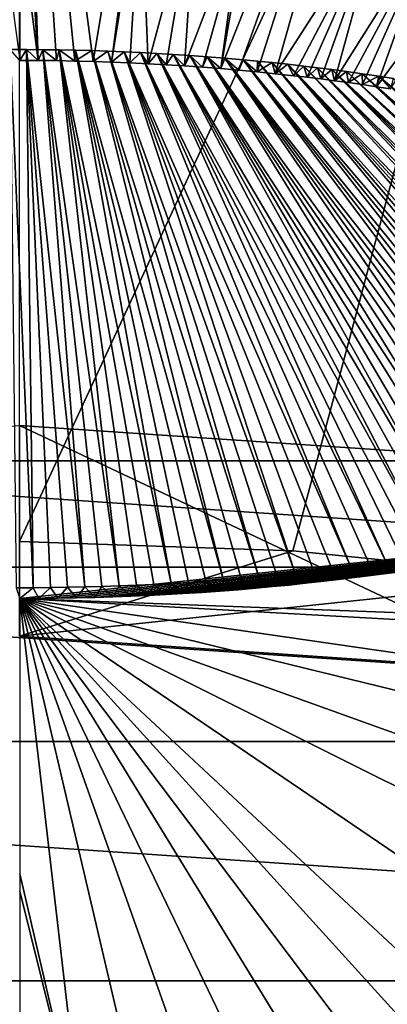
# Model space of a CAD drawing. Header units: metres. Extents: x -24 to 24, y -256 to 25.
# Tile 106 of 256: x 0 to 1.02, y -225.51 to -222.77. Entities that reach past the tile are written whole.
import ezdxf

# ---------------------------------------------------------------- set-up
doc = ezdxf.new("R2010")
doc.units = ezdxf.units.M
doc.layers.add('solid_DOMO_KURZ_SW0002', color=7, linetype='CONTINUOUS')

msp = doc.modelspace()

# ---------------------------------------------------------------- linework, layer by layer
at = {"layer": 'solid_DOMO_KURZ_SW0002'}
for points in [[(1.808788, -220.313385, 129.974518), (0, -224.223373, 131.73941), (-0.000026, -220.20903, 129.941605)], [(1.808788, -220.313385, 129.974518), (0.758414, -224.249207, 131.747559), (0, -224.223373, 131.73941)], [(1.808788, -220.313385, 129.974518), (1.513324, -224.326584, 131.771942), (0.758414, -224.249207, 131.747559)], [(-0.300855, -220.633163, 173.362183), (0.000305, -222.886139, 174.095001), (0.000307, -222.490921, 173.976791)], [(0.000311, -221.347733, 173.610703), (0.000309, -222.096878, 173.854691), (0.05155, -222.886383, 174.095032)], [(0.000311, -221.347733, 173.610703), (0.15346, -222.888, 174.09523), (0.204336, -222.889343, 174.095398)], [(0.452931, -221.390457, 173.622437), (0.000311, -221.347733, 173.610703), (0.204336, -222.889343, 174.095398)], [(0.000311, -221.347733, 173.610703), (0.102577, -222.887009, 174.095108), (0.15346, -222.888, 174.09523)], [(0.000311, -221.347733, 173.610703), (0.05155, -222.886383, 174.095032), (0.102577, -222.887009, 174.095108)], [(0.452931, -221.390457, 173.622437), (0.204336, -222.889343, 174.095398), (0.255182, -222.891052, 174.095596)], [(0.336611, -222.383743, 173.942535), (0.452931, -221.390457, 173.622437), (0.255182, -222.891052, 174.095596)], [(0.759415, -221.43808, 173.63356), (0.645532, -222.410553, 173.946915), (0.558637, -222.909073, 174.097763)], [(1.101148, -221.539581, 173.659225), (0.759415, -221.43808, 173.63356), (0.558637, -222.909073, 174.097763)], [(1.101148, -221.539581, 173.659225), (0.558637, -222.909073, 174.097763), (0.609042, -222.913422, 174.098297)], [(1.101148, -221.539581, 173.659225), (0.609042, -222.913422, 174.098297), (0.659446, -222.918137, 174.098862)], [(1.101148, -221.539581, 173.659225), (0.659446, -222.918137, 174.098862), (0.709904, -222.923248, 174.099503)], [(1.005641, -222.463486, 173.955627), (1.101148, -221.539581, 173.659225), (0.709904, -222.923248, 174.099503)], [(0.000309, -222.096878, 173.854691), (0.000307, -222.490921, 173.976791), (0.05155, -222.886383, 174.095032)], [(0.336611, -222.383743, 173.942535), (0.255182, -222.891052, 174.095596), (0.305883, -222.893143, 174.09584)], [(0.336611, -222.383743, 173.942535), (0.305883, -222.893143, 174.09584), (0.35655, -222.895584, 174.09613)], [(0.491217, -222.395035, 173.944382), (0.336611, -222.383743, 173.942535), (0.35655, -222.895584, 174.09613)], [(0.491217, -222.395035, 173.944382), (0.35655, -222.895584, 174.09613), (0.407183, -222.898392, 174.096466)], [(0.491217, -222.395035, 173.944382), (0.407183, -222.898392, 174.096466), (0.457694, -222.901596, 174.096863)], [(0.645532, -222.410553, 173.946915), (0.491217, -222.395035, 173.944382), (0.457694, -222.901596, 174.096863)], [(0.645532, -222.410553, 173.946915), (0.457694, -222.901596, 174.096863), (0.508175, -222.905136, 174.09729)], [(0.645532, -222.410553, 173.946915), (0.508175, -222.905136, 174.09729), (0.558637, -222.909073, 174.097763)], [(1.005641, -222.463486, 173.955627), (0.709904, -222.923248, 174.099503), (0.760432, -222.928802, 174.100189)], [(1.005641, -222.463486, 173.955627), (0.760432, -222.928802, 174.100189), (0.798363, -222.933243, 174.100739)], [(1.005641, -222.463486, 173.955627), (0.798363, -222.933243, 174.100739), (0.836411, -222.937927, 174.101334)], [(1.005641, -222.463486, 173.955627), (0.836411, -222.937927, 174.101334), (0.874664, -222.942902, 174.101959)], [(1.157624, -222.492981, 173.96048), (1.005641, -222.463486, 173.955627), (0.874664, -222.942902, 174.101959)], [(0.000307, -222.490921, 173.976791), (0.000305, -222.886139, 174.095001), (0.05155, -222.886383, 174.095032)], [(1.157624, -222.492981, 173.96048), (0.874664, -222.942902, 174.101959), (0.913118, -222.948151, 174.102646)], [(1.157624, -222.492981, 173.96048), (0.913118, -222.948151, 174.102646), (0.951741, -222.953705, 174.103363)], [(1.157624, -222.492981, 173.96048), (0.951741, -222.953705, 174.103363), (0.990661, -222.959549, 174.104111)], [(1.310105, -222.526932, 173.96608), (1.157624, -222.492981, 173.96048), (0.990661, -222.959549, 174.104111)], [(1.310105, -222.526932, 173.96608), (0.990661, -222.959549, 174.104111), (1.030005, -222.965744, 174.104935)], [(0.019057, -222.856125, 174.190399), (0.000305, -222.886139, 174.095001), (-0.026468, -222.856079, 174.190399)], [(-0.026468, -222.856079, 174.190399), (-0.009567, -224.352127, 174.600006), (0.037978, -224.35199, 174.599945)], [(0.019057, -222.856125, 174.190399), (-0.026468, -222.856079, 174.190399), (0.037978, -224.35199, 174.599945)], [(0.019057, -222.856125, 174.190399), (0.05155, -222.886383, 174.095032), (0.000305, -222.886139, 174.095001)], [(0.064564, -222.856445, 174.190445), (0.05155, -222.886383, 174.095032), (0.019057, -222.856125, 174.190399)], [(0.019057, -222.856125, 174.190399), (0.133165, -224.35083, 174.599442), (0.180851, -224.349808, 174.598984)], [(0.064564, -222.856445, 174.190445), (0.019057, -222.856125, 174.190399), (0.180851, -224.349808, 174.598984)], [(0.019057, -222.856125, 174.190399), (0.085546, -224.351547, 174.599762), (0.133165, -224.35083, 174.599442)], [(0.019057, -222.856125, 174.190399), (0.037978, -224.35199, 174.599945), (0.085546, -224.351547, 174.599762)], [(0.064564, -222.856445, 174.190445), (0.102577, -222.887009, 174.095108), (0.05155, -222.886383, 174.095032)], [(0.109991, -222.857071, 174.190521), (0.102577, -222.887009, 174.095108), (0.064564, -222.856445, 174.190445)], [(0.064564, -222.856445, 174.190445), (0.228605, -224.348495, 174.598404), (0.276429, -224.346893, 174.597702)], [(0.109991, -222.857071, 174.190521), (0.064564, -222.856445, 174.190445), (0.276429, -224.346893, 174.597702)], [(0.064564, -222.856445, 174.190445), (0.180851, -224.349808, 174.598984), (0.228605, -224.348495, 174.598404)], [(0.109991, -222.857071, 174.190521), (0.15346, -222.888, 174.09523), (0.102577, -222.887009, 174.095108)], [(0.155225, -222.857971, 174.190628), (0.15346, -222.888, 174.09523), (0.109991, -222.857071, 174.190521)], [(0.109991, -222.857071, 174.190521), (0.372315, -224.342758, 174.595871), (0.420449, -224.34024, 174.594742)], [(0.155225, -222.857971, 174.190628), (0.109991, -222.857071, 174.190521), (0.420449, -224.34024, 174.594742)], [(0.109991, -222.857071, 174.190521), (0.324322, -224.344986, 174.596848), (0.372315, -224.342758, 174.595871)], [(0.109991, -222.857071, 174.190521), (0.276429, -224.346893, 174.597702), (0.324322, -224.344986, 174.596848)], [(0.200297, -222.859146, 174.190765), (0.15346, -222.888, 174.09523), (0.155225, -222.857971, 174.190628)], [(0.200297, -222.859146, 174.190765), (0.204336, -222.889343, 174.095398), (0.15346, -222.888, 174.09523)], [(0.155225, -222.857971, 174.190628), (0.517243, -224.334198, 174.592087), (0.565839, -224.330673, 174.59053)], [(0.200297, -222.859146, 174.190765), (0.155225, -222.857971, 174.190628), (0.565839, -224.330673, 174.59053)], [(0.155225, -222.857971, 174.190628), (0.468769, -224.337387, 174.593491), (0.517243, -224.334198, 174.592087)], [(0.155225, -222.857971, 174.190628), (0.420449, -224.34024, 174.594742), (0.468769, -224.337387, 174.593491)], [(0.245263, -222.860626, 174.190948), (0.204336, -222.889343, 174.095398), (0.200297, -222.859146, 174.190765)], [(0.200297, -222.859146, 174.190765), (0.614747, -224.326797, 174.588821), (0.664166, -224.322556, 174.58696)], [(0.245263, -222.860626, 174.190948), (0.200297, -222.859146, 174.190765), (0.664166, -224.322556, 174.58696)], [(0.200297, -222.859146, 174.190765), (0.565839, -224.330673, 174.59053), (0.614747, -224.326797, 174.588821)], [(0.245263, -222.860626, 174.190948), (0.255182, -222.891052, 174.095596), (0.204336, -222.889343, 174.095398)], [(0.290187, -222.862381, 174.191162), (0.255182, -222.891052, 174.095596), (0.245263, -222.860626, 174.190948)], [(0.245263, -222.860626, 174.190948), (0.714325, -224.317902, 174.584915), (0.765242, -224.31279, 174.582672)], [(0.290187, -222.862381, 174.191162), (0.245263, -222.860626, 174.190948), (0.765242, -224.31279, 174.582672)], [(0.245263, -222.860626, 174.190948), (0.664166, -224.322556, 174.58696), (0.714325, -224.317902, 174.584915)], [(0.290187, -222.862381, 174.191162), (0.305883, -222.893143, 174.09584), (0.255182, -222.891052, 174.095596)], [(0.335207, -222.864426, 174.191406), (0.305883, -222.893143, 174.09584), (0.290187, -222.862381, 174.191162)], [(0.290187, -222.862381, 174.191162), (0.86799, -224.301178, 174.577621), (0.919426, -224.294739, 174.574844)], [(0.335207, -222.864426, 174.191406), (0.290187, -222.862381, 174.191162), (0.919426, -224.294739, 174.574844)], [(0.290187, -222.862381, 174.191162), (0.81658, -224.307205, 174.580231), (0.86799, -224.301178, 174.577621)], [(0.290187, -222.862381, 174.191162), (0.765242, -224.31279, 174.582672), (0.81658, -224.307205, 174.580231)], [(0.335207, -222.864426, 174.191406), (0.35655, -222.895584, 174.09613), (0.305883, -222.893143, 174.09584)], [(0.380517, -222.866791, 174.191681), (0.35655, -222.895584, 174.09613), (0.335207, -222.864426, 174.191406)], [(0.335207, -222.864426, 174.191406), (0.971458, -224.287857, 174.571854), (1.017632, -224.281326, 174.569061)], [(0.380517, -222.866791, 174.191681), (0.335207, -222.864426, 174.191406), (1.017632, -224.281326, 174.569061)], [(0.335207, -222.864426, 174.191406), (0.919426, -224.294739, 174.574844), (0.971458, -224.287857, 174.571854)], [(0.380517, -222.866791, 174.191681), (0.407183, -222.898392, 174.096466), (0.35655, -222.895584, 174.09613)], [(0.426333, -222.869492, 174.192001), (0.407183, -222.898392, 174.096466), (0.380517, -222.866791, 174.191681)], [(0.380517, -222.866791, 174.191681), (1.107343, -224.26738, 174.563126), (1.150701, -224.260147, 174.560043)], [(0.426333, -222.869492, 174.192001), (0.380517, -222.866791, 174.191681), (1.150701, -224.260147, 174.560043)], [(0.380517, -222.866791, 174.191681), (1.063114, -224.27449, 174.566132), (1.107343, -224.26738, 174.563126)], [(0.380517, -222.866791, 174.191681), (1.017632, -224.281326, 174.569061), (1.063114, -224.27449, 174.566132)], [(0.426333, -222.869492, 174.192001), (0.457694, -222.901596, 174.096863), (0.407183, -222.898392, 174.096466)], [(0.472898, -222.872528, 174.192383), (0.457694, -222.901596, 174.096863), (0.426333, -222.869492, 174.192001)], [(0.426333, -222.869492, 174.192001), (1.1933, -224.252747, 174.556915), (1.234913, -224.245163, 174.553711)], [(0.472898, -222.872528, 174.192383), (0.426333, -222.869492, 174.192001), (1.234913, -224.245163, 174.553711)], [(0.426333, -222.869492, 174.192001), (1.150701, -224.260147, 174.560043), (1.1933, -224.252747, 174.556915)], [(0.472898, -222.872528, 174.192383), (0.508175, -222.905136, 174.09729), (0.457694, -222.901596, 174.096863)], [(0.520553, -222.875992, 174.192795), (0.508175, -222.905136, 174.09729), (0.472898, -222.872528, 174.192383)], [(0.472898, -222.872528, 174.192383), (1.314295, -224.229462, 174.547165), (1.351976, -224.221558, 174.5439)], [(0.520553, -222.875992, 174.192795), (0.472898, -222.872528, 174.192383), (1.351976, -224.221558, 174.5439)], [(0.472898, -222.872528, 174.192383), (1.275307, -224.237381, 174.550461), (1.314295, -224.229462, 174.547165)], [(0.472898, -222.872528, 174.192383), (1.234913, -224.245163, 174.553711), (1.275307, -224.237381, 174.550461)], [(0.520553, -222.875992, 174.192795), (0.558637, -222.909073, 174.097763), (0.508175, -222.905136, 174.09729)], [(0.569651, -222.879913, 174.193268), (0.558637, -222.909073, 174.097763), (0.520553, -222.875992, 174.192795)], [(0.520553, -222.875992, 174.192795), (1.432679, -224.203583, 174.536484), (1.471228, -224.19429, 174.5327)], [(0.569651, -222.879913, 174.193268), (0.520553, -222.875992, 174.192795), (1.471228, -224.19429, 174.5327)], [(0.520553, -222.875992, 174.192795), (1.392977, -224.212646, 174.540207), (1.432679, -224.203583, 174.536484)], [(0.520553, -222.875992, 174.192795), (1.351976, -224.221558, 174.5439), (1.392977, -224.212646, 174.540207)], [(0.569651, -222.879913, 174.193268), (0.609042, -222.913422, 174.098297), (0.558637, -222.909073, 174.097763)], [(0.620579, -222.884384, 174.193817), (0.609042, -222.913422, 174.098297), (0.569651, -222.879913, 174.193268)], [(0.569651, -222.879913, 174.193268), (1.544475, -224.175644, 174.525131), (1.579303, -224.166229, 174.521347)], [(0.620579, -222.884384, 174.193817), (0.569651, -222.879913, 174.193268), (1.579303, -224.166229, 174.521347)], [(0.569651, -222.879913, 174.193268), (1.508483, -224.184967, 174.528915), (1.544475, -224.175644, 174.525131)], [(0.569651, -222.879913, 174.193268), (1.471228, -224.19429, 174.5327), (1.508483, -224.184967, 174.528915)], [(0.620579, -222.884384, 174.193817), (0.659446, -222.918137, 174.098862), (0.609042, -222.913422, 174.098297)], [(0.660224, -222.888107, 174.194275), (0.659446, -222.918137, 174.098862), (0.620579, -222.884384, 174.193817)], [(0.620579, -222.884384, 174.193817), (1.613048, -224.156647, 174.517532), (1.645612, -224.147079, 174.513733)], [(0.660224, -222.888107, 174.194275), (0.620579, -222.884384, 174.193817), (1.645612, -224.147079, 174.513733)], [(0.620579, -222.884384, 174.193817), (1.579303, -224.166229, 174.521347), (1.613048, -224.156647, 174.517532)], [(0.70142, -222.892288, 174.194794), (0.659446, -222.918137, 174.098862), (0.660224, -222.888107, 174.194275)], [(0.70142, -222.892288, 174.194794), (0.709904, -222.923248, 174.099503), (0.659446, -222.918137, 174.098862)], [(0.660224, -222.888107, 174.194275), (1.681429, -224.136154, 174.50943), (1.715898, -224.125153, 174.505112)], [(0.70142, -222.892288, 174.194794), (0.660224, -222.888107, 174.194275), (1.715898, -224.125153, 174.505112)], [(0.660224, -222.888107, 174.194275), (1.645612, -224.147079, 174.513733), (1.681429, -224.136154, 174.50943)], [(0.744309, -222.896881, 174.195358), (0.709904, -222.923248, 174.099503), (0.70142, -222.892288, 174.194794)], [(0.70142, -222.892288, 174.194794), (1.74911, -224.114044, 174.500793), (1.780957, -224.102966, 174.496521)], [(0.744309, -222.896881, 174.195358), (0.70142, -222.892288, 174.194794), (1.780957, -224.102966, 174.496521)], [(0.70142, -222.892288, 174.194794), (1.715898, -224.125153, 174.505112), (1.74911, -224.114044, 174.500793)], [(0.744309, -222.896881, 174.195358), (0.760432, -222.928802, 174.100189), (0.709904, -222.923248, 174.099503)], [(0.789346, -222.902069, 174.196014), (0.760432, -222.928802, 174.100189), (0.744309, -222.896881, 174.195358)], [(0.744309, -222.896881, 174.195358), (1.840945, -224.080795, 174.488037), (1.869186, -224.069656, 174.483826)], [(0.789346, -222.902069, 174.196014), (0.744309, -222.896881, 174.195358), (1.869186, -224.069656, 174.483826)], [(0.744309, -222.896881, 174.195358), (1.811528, -224.091919, 174.492279), (1.840945, -224.080795, 174.488037)], [(0.744309, -222.896881, 174.195358), (1.780957, -224.102966, 174.496521), (1.811528, -224.091919, 174.492279)], [(0.789346, -222.902069, 174.196014), (0.798363, -222.933243, 174.100739), (0.760432, -222.928802, 174.100189)], [(0.827049, -222.906647, 174.196594), (0.798363, -222.933243, 174.100739), (0.789346, -222.902069, 174.196014)], [(0.789346, -222.902069, 174.196014), (1.869186, -224.069656, 174.483826), (1.900623, -224.056747, 174.478973)], [(0.827049, -222.906647, 174.196594), (0.789346, -222.902069, 174.196014), (1.900623, -224.056747, 174.478973)], [(0.827049, -222.906647, 174.196594), (0.836411, -222.937927, 174.101334), (0.798363, -222.933243, 174.100739)], [(0.866544, -222.911743, 174.19725), (0.836411, -222.937927, 174.101334), (0.827049, -222.906647, 174.196594)], [(0.827049, -222.906647, 174.196594), (1.93059, -224.043839, 174.474167), (1.959148, -224.030914, 174.469406)], [(0.866544, -222.911743, 174.19725), (0.827049, -222.906647, 174.196594), (1.959148, -224.030914, 174.469406)], [(0.827049, -222.906647, 174.196594), (1.900623, -224.056747, 174.478973), (1.93059, -224.043839, 174.474167)], [(0.866544, -222.911743, 174.19725), (0.874664, -222.942902, 174.101959), (0.836411, -222.937927, 174.101334)], [(0.907871, -222.917297, 174.197952), (0.874664, -222.942902, 174.101959), (0.866544, -222.911743, 174.19725)], [(0.866544, -222.911743, 174.19725), (2.011999, -224.00531, 174.460068), (2.036495, -223.992569, 174.455475)], [(0.907871, -222.917297, 174.197952), (0.866544, -222.911743, 174.19725), (2.036495, -223.992569, 174.455475)], [(0.866544, -222.911743, 174.19725), (1.986239, -224.018097, 174.464706), (2.011999, -224.00531, 174.460068)], [(0.866544, -222.911743, 174.19725), (1.959148, -224.030914, 174.469406), (1.986239, -224.018097, 174.464706)], [(0.907871, -222.917297, 174.197952), (0.913118, -222.948151, 174.102646), (0.874664, -222.942902, 174.101959)], [(0.951388, -222.923569, 174.198776), (0.913118, -222.948151, 174.102646), (0.907871, -222.917297, 174.197952)], [(0.907871, -222.917297, 174.197952), (2.036495, -223.992569, 174.455475), (2.064158, -223.977402, 174.450073)], [(0.951388, -222.923569, 174.198776), (0.907871, -222.917297, 174.197952), (2.064158, -223.977402, 174.450073)], [(0.951388, -222.923569, 174.198776), (0.951741, -222.953705, 174.103363), (0.913118, -222.948151, 174.102646)], [(0.997101, -222.93042, 174.199646), (0.951741, -222.953705, 174.103363), (0.951388, -222.923569, 174.198776)], [(0.951388, -222.923569, 174.198776), (2.09012, -223.962357, 174.444763), (2.114401, -223.947433, 174.439545)], [(0.997101, -222.93042, 174.199646), (0.951388, -222.923569, 174.198776), (2.114401, -223.947433, 174.439545)], [(0.951388, -222.923569, 174.198776), (2.064158, -223.977402, 174.450073), (2.09012, -223.962357, 174.444763)], [(0.997101, -222.93042, 174.199646), (0.990661, -222.959549, 174.104111), (0.951741, -222.953705, 174.103363)], [(0.997101, -222.93042, 174.199646), (1.030005, -222.965744, 174.104935), (0.990661, -222.959549, 174.104111)], [(1.037267, -222.936859, 174.200516), (1.030005, -222.965744, 174.104935), (0.997101, -222.93042, 174.199646)], [(0.997101, -222.93042, 174.199646), (2.137048, -223.932693, 174.434433), (2.158215, -223.918076, 174.429428)], [(1.037267, -222.936859, 174.200516), (0.997101, -222.93042, 174.199646), (2.158215, -223.918076, 174.429428)], [(0.997101, -222.93042, 174.199646), (2.114401, -223.947433, 174.439545), (2.137048, -223.932693, 174.434433)], [(-1.451605, -223.999741, 134.244644), (0, -223.900726, 134.213425), (1.451605, -223.999741, 134.244644)], [(1.451613, -224.585587, 132.386566), (1.451605, -223.999741, 134.244644), (0, -223.900726, 134.213425)], [(1.451613, -224.585587, 132.386566), (0, -223.900726, 134.213425), (0, -224.486572, 132.355347)], [(-2.873695, -224.294769, 134.337677), (-1.451605, -223.999741, 134.244644), (2.873695, -224.294769, 134.337677)], [(-1.451605, -223.999741, 134.244644), (1.451605, -223.999741, 134.244644), (2.873695, -224.294769, 134.337677)], [(3.139175, -224.049057, 174.295944), (0.00029, -224.382248, 174.504486), (3.160215, -224.500565, 174.410553)], [(3.139175, -224.049057, 174.295944), (0.05363, -224.381989, 174.504379), (0.00029, -224.382248, 174.504486)], [(3.139175, -224.049057, 174.295944), (0.106214, -224.381393, 174.504105), (0.05363, -224.381989, 174.504379)], [(3.139175, -224.049057, 174.295944), (0.158037, -224.380463, 174.503693), (0.106214, -224.381393, 174.504105)], [(3.139175, -224.049057, 174.295944), (0.2091, -224.379196, 174.503143), (0.158037, -224.380463, 174.503693)], [(3.139175, -224.049057, 174.295944), (0.259399, -224.377625, 174.502441), (0.2091, -224.379196, 174.503143)], [(3.139175, -224.049057, 174.295944), (0.308933, -224.375748, 174.501602), (0.259399, -224.377625, 174.502441)], [(3.139175, -224.049057, 174.295944), (0.357749, -224.373596, 174.500656), (0.308933, -224.375748, 174.501602)], [(3.139175, -224.049057, 174.295944), (0.405919, -224.371155, 174.499573), (0.357749, -224.373596, 174.500656)], [(3.139175, -224.049057, 174.295944), (0.453352, -224.368454, 174.498367), (0.405919, -224.371155, 174.499573)], [(3.139175, -224.049057, 174.295944), (0.505716, -224.365112, 174.496902), (0.453352, -224.368454, 174.498367)], [(3.139175, -224.049057, 174.295944), (0.556892, -224.361481, 174.4953), (0.505716, -224.365112, 174.496902)], [(3.139175, -224.049057, 174.295944), (0.606745, -224.357605, 174.493576), (0.556892, -224.361481, 174.4953)], [(3.139175, -224.049057, 174.295944), (0.655185, -224.353485, 174.491776), (0.606745, -224.357605, 174.493576)], [(3.139175, -224.049057, 174.295944), (0.702293, -224.349152, 174.489868), (0.655185, -224.353485, 174.491776)], [(3.139175, -224.049057, 174.295944), (0.748176, -224.344635, 174.4879), (0.702293, -224.349152, 174.489868)], [(3.139175, -224.049057, 174.295944), (0.792938, -224.339905, 174.485825), (0.748176, -224.344635, 174.4879)], [(3.139175, -224.049057, 174.295944), (0.836686, -224.334991, 174.483688), (0.792938, -224.339905, 174.485825)], [(3.139175, -224.049057, 174.295944), (0.885543, -224.329132, 174.481155), (0.836686, -224.334991, 174.483688)], [(3.139175, -224.049057, 174.295944), (0.933002, -224.32309, 174.478531), (0.885543, -224.329132, 174.481155)], [(3.139175, -224.049057, 174.295944), (0.979089, -224.316849, 174.475845), (0.933002, -224.32309, 174.478531)], [(3.139175, -224.049057, 174.295944), (1.023908, -224.31044, 174.473083), (0.979089, -224.316849, 174.475845)], [(0, -224.486572, 132.355347), (0, -224.223373, 131.73941), (0.758414, -224.249207, 131.747559)], [(0, -224.486572, 132.355347), (0.758414, -224.249207, 131.747559), (1.513324, -224.326584, 131.771942)], [(-4.237216, -224.7798, 134.490601), (-2.873695, -224.294769, 134.337677), (4.237216, -224.7798, 134.490601)], [(-2.873695, -224.294769, 134.337677), (2.873695, -224.294769, 134.337677), (4.237216, -224.7798, 134.490601)], [(0.86799, -224.301178, 174.577621), (0.885543, -224.329132, 174.481155), (0.919426, -224.294739, 174.574844)], [(0.919426, -224.294739, 174.574844), (0.885543, -224.329132, 174.481155), (0.933002, -224.32309, 174.478531)], [(0.919426, -224.294739, 174.574844), (0.933002, -224.32309, 174.478531), (0.971458, -224.287857, 174.571854)], [(0.971458, -224.287857, 174.571854), (0.933002, -224.32309, 174.478531), (0.979089, -224.316849, 174.475845)], [(0.971458, -224.287857, 174.571854), (0.979089, -224.316849, 174.475845), (1.017632, -224.281326, 174.569061)], [(1.017632, -224.281326, 174.569061), (0.979089, -224.316849, 174.475845), (1.023908, -224.31044, 174.473083)], [(1.017632, -224.281326, 174.569061), (1.023908, -224.31044, 174.473083), (1.063114, -224.27449, 174.566132)], [(0.614747, -224.326797, 174.588821), (0.655185, -224.353485, 174.491776), (0.664166, -224.322556, 174.58696)], [(0.664166, -224.322556, 174.58696), (0.655185, -224.353485, 174.491776), (0.702293, -224.349152, 174.489868)], [(0.664166, -224.322556, 174.58696), (0.702293, -224.349152, 174.489868), (0.714325, -224.317902, 174.584915)], [(0.714325, -224.317902, 174.584915), (0.702293, -224.349152, 174.489868), (0.748176, -224.344635, 174.4879)], [(0.714325, -224.317902, 174.584915), (0.748176, -224.344635, 174.4879), (0.765242, -224.31279, 174.582672)], [(0.765242, -224.31279, 174.582672), (0.748176, -224.344635, 174.4879), (0.792938, -224.339905, 174.485825)], [(0.765242, -224.31279, 174.582672), (0.792938, -224.339905, 174.485825), (0.81658, -224.307205, 174.580231)], [(0.81658, -224.307205, 174.580231), (0.792938, -224.339905, 174.485825), (0.836686, -224.334991, 174.483688)], [(0.81658, -224.307205, 174.580231), (0.836686, -224.334991, 174.483688), (0.86799, -224.301178, 174.577621)], [(0.86799, -224.301178, 174.577621), (0.836686, -224.334991, 174.483688), (0.885543, -224.329132, 174.481155)], [(-0.009567, -224.352127, 174.600006), (0.00029, -224.382248, 174.504486), (0.037978, -224.35199, 174.599945)], [(1.451613, -224.585587, 132.386566), (0, -224.486572, 132.355347), (1.513324, -224.326584, 131.771942)], [(0.037978, -224.35199, 174.599945), (0.00029, -224.382248, 174.504486), (0.05363, -224.381989, 174.504379)], [(0.037978, -224.35199, 174.599945), (0.05363, -224.381989, 174.504379), (0.085546, -224.351547, 174.599762)], [(0.085546, -224.351547, 174.599762), (0.05363, -224.381989, 174.504379), (0.106214, -224.381393, 174.504105)], [(0.085546, -224.351547, 174.599762), (0.106214, -224.381393, 174.504105), (0.133165, -224.35083, 174.599442)], [(0.133165, -224.35083, 174.599442), (0.106214, -224.381393, 174.504105), (0.158037, -224.380463, 174.503693)], [(0.133165, -224.35083, 174.599442), (0.158037, -224.380463, 174.503693), (0.180851, -224.349808, 174.598984)], [(0.180851, -224.349808, 174.598984), (0.158037, -224.380463, 174.503693), (0.2091, -224.379196, 174.503143)], [(0.180851, -224.349808, 174.598984), (0.2091, -224.379196, 174.503143), (0.228605, -224.348495, 174.598404)], [(0.228605, -224.348495, 174.598404), (0.2091, -224.379196, 174.503143), (0.259399, -224.377625, 174.502441)], [(0.228605, -224.348495, 174.598404), (0.259399, -224.377625, 174.502441), (0.276429, -224.346893, 174.597702)], [(0.276429, -224.346893, 174.597702), (0.259399, -224.377625, 174.502441), (0.308933, -224.375748, 174.501602)], [(0.276429, -224.346893, 174.597702), (0.308933, -224.375748, 174.501602), (0.324322, -224.344986, 174.596848)], [(0.324322, -224.344986, 174.596848), (0.308933, -224.375748, 174.501602), (0.357749, -224.373596, 174.500656)], [(0.324322, -224.344986, 174.596848), (0.357749, -224.373596, 174.500656), (0.372315, -224.342758, 174.595871)], [(0.372315, -224.342758, 174.595871), (0.357749, -224.373596, 174.500656), (0.405919, -224.371155, 174.499573)], [(0.372315, -224.342758, 174.595871), (0.405919, -224.371155, 174.499573), (0.420449, -224.34024, 174.594742)], [(0.420449, -224.34024, 174.594742), (0.405919, -224.371155, 174.499573), (0.453352, -224.368454, 174.498367)], [(0.420449, -224.34024, 174.594742), (0.453352, -224.368454, 174.498367), (0.468769, -224.337387, 174.593491)], [(0.468769, -224.337387, 174.593491), (0.453352, -224.368454, 174.498367), (0.505716, -224.365112, 174.496902)], [(0.468769, -224.337387, 174.593491), (0.505716, -224.365112, 174.496902), (0.517243, -224.334198, 174.592087)], [(0.517243, -224.334198, 174.592087), (0.505716, -224.365112, 174.496902), (0.556892, -224.361481, 174.4953)], [(0.517243, -224.334198, 174.592087), (0.556892, -224.361481, 174.4953), (0.565839, -224.330673, 174.59053)], [(0.565839, -224.330673, 174.59053), (0.556892, -224.361481, 174.4953), (0.606745, -224.357605, 174.493576)], [(0.565839, -224.330673, 174.59053), (0.606745, -224.357605, 174.493576), (0.614747, -224.326797, 174.588821)], [(0.614747, -224.326797, 174.588821), (0.606745, -224.357605, 174.493576), (0.655185, -224.353485, 174.491776)], [(0.000279, -225.14769, 174.691132), (0.178552, -225.912842, 174.862137), (0.00029, -224.382248, 174.504486)], [(0.00029, -224.382248, 174.504486), (0.178552, -225.912842, 174.862137), (0.356121, -225.901901, 174.858612)], [(0.00029, -224.382248, 174.504486), (0.356121, -225.901901, 174.858612), (0.533142, -225.883682, 174.852737)], [(0.00029, -224.382248, 174.504486), (0.533142, -225.883682, 174.852737), (0.709418, -225.858185, 174.844543)], [(0.00029, -224.382248, 174.504486), (0.709418, -225.858185, 174.844543), (0.884592, -225.825439, 174.83403)], [(0.00029, -224.382248, 174.504486), (0.884592, -225.825439, 174.83403), (1.058158, -225.785507, 174.821213)], [(0.00029, -224.382248, 174.504486), (1.058158, -225.785507, 174.821213), (1.229591, -225.738464, 174.806122)], [(0.00029, -224.382248, 174.504486), (1.229591, -225.738464, 174.806122), (1.398453, -225.684448, 174.788803)], [(0.00029, -224.382248, 174.504486), (1.398453, -225.684448, 174.788803), (1.72689, -225.556198, 174.747711)], [(0.00029, -224.382248, 174.504486), (1.72689, -225.556198, 174.747711), (2.040951, -225.40213, 174.698395)], [(0.00029, -224.382248, 174.504486), (2.040951, -225.40213, 174.698395), (2.338482, -225.22345, 174.641251)], [(0.00029, -224.382248, 174.504486), (2.338482, -225.22345, 174.641251), (2.61721, -225.021912, 174.576859)], [(0.00029, -224.382248, 174.504486), (2.61721, -225.021912, 174.576859), (2.875483, -224.79895, 174.505692)], [(0.00029, -224.382248, 174.504486), (2.875483, -224.79895, 174.505692), (3.111471, -224.55632, 174.428329)], [(0.00029, -224.382248, 174.504486), (3.111471, -224.55632, 174.428329), (3.160215, -224.500565, 174.410553)], [(-5.514534, -225.444992, 134.700333), (-4.237216, -224.7798, 134.490601), (5.514534, -225.444992, 134.700333)], [(-4.237216, -224.7798, 134.490601), (4.237216, -224.7798, 134.490601), (5.514534, -225.444992, 134.700333)], [(0.000279, -225.14769, 174.691132), (0.000278, -225.195847, 174.702377), (0.178552, -225.912842, 174.862137)], [(0.000278, -225.195847, 174.702377), (0.000265, -225.916504, 174.863342), (0.178552, -225.912842, 174.862137)], [(-6.679576, -226.276764, 134.962585), (-5.514534, -225.444992, 134.700333), (6.679576, -226.276764, 134.962585)], [(-5.514534, -225.444992, 134.700333), (5.514534, -225.444992, 134.700333), (6.679576, -226.276764, 134.962585)]]:
    msp.add_3dface(points, dxfattribs=at)

doc.saveas('drawing.dxf')
